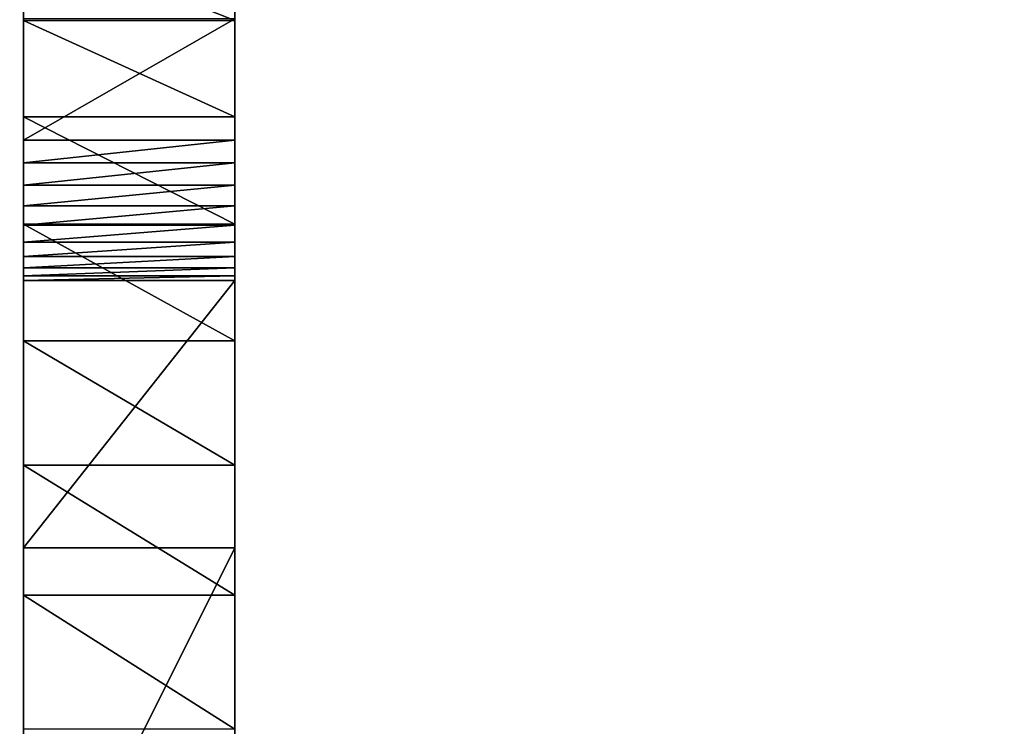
# Model space of a CAD drawing. Header units: centimetres. Extents: x 0.1 to 22.3, y 0.1 to 22.3.
# Tile 176 of 256: x 11.16 to 11.858, y 1.914 to 2.415. Entities that reach past the tile are written whole.
import ezdxf

# ---------------------------------------------------------------- set-up
doc = ezdxf.new("R2010")
doc.units = ezdxf.units.CM
doc.header["$LTSCALE"] = 2.54
doc.layers.get('0').update_dxf_attribs({"true_color": 0xff5454})

# ---------------------------------------------------------------- blocks, each defined once
blk = doc.blocks.new('Kosz na _mieci DELLA.STL')
at = {"color": 0}
for p, q in [((11.16247, 2.0408, 44.05751), (11.16247, 2.6158, 44.05751)), ((11.16247, 2.32973, 45.75751), (11.16247, 2.6158, 44.05751)), ((11.16247, 2.0408, 44.05751), (11.16247, 2.6158, 44.05751)), ((11.16247, 2.32973, 45.75751), (11.16247, 2.6158, 44.05751)), ((11.31247, 2.6158, 44.05751), (11.31247, 2.0408, 44.05751)), ((11.31247, 2.6158, 44.05751), (11.31247, 2.0408, 44.05751)), ((11.31247, 2.6158, 44.05751), (11.31247, 2.23041, 45.6692)), ((11.31247, 2.6158, 44.05751), (11.31247, 2.23041, 45.6692)), ((11.31247, 2.6158, 44.05751), (11.31247, 2.32973, 45.75751)), ((11.31247, 2.6158, 44.05751), (11.31247, 2.32973, 45.75751)), ((11.31247, 2.6158, 45.55751), (11.31247, 2.32973, 45.75751)), ((11.31247, 2.6158, 45.55751), (11.31247, 2.32973, 45.75751)), ((11.16247, 2.60997, 43.96108), (11.16247, 2.0408, 44.05751)), ((11.16247, 2.60997, 43.96108), (11.16247, 2.0408, 44.05751)), ((11.31247, 2.60997, 43.96108), (11.31247, 2.0408, 44.05751)), ((11.31247, 2.60997, 43.96108), (11.31247, 2.0408, 44.05751)), ((11.16247, 2.59255, 43.86606), (11.16247, 2.0408, 44.05751)), ((11.16247, 2.59255, 43.86606), (11.16247, 2.0408, 44.05751)), ((11.31247, 2.59255, 43.86606), (11.31247, 2.0408, 44.05751)), ((11.31247, 2.59255, 43.86606), (11.31247, 2.0408, 44.05751)), ((11.16247, 2.56381, 43.77383), (11.16247, 2.0408, 44.05751)), ((11.16247, 2.56381, 43.77383), (11.16247, 2.0408, 44.05751)), ((11.31247, 2.0408, 44.05751), (11.31247, 2.56381, 43.77383)), ((11.31247, 2.0408, 44.05751), (11.31247, 2.56381, 43.77383)), ((11.16247, 2.52417, 43.68573), (11.16247, 2.0408, 44.05751)), ((11.16247, 2.52417, 43.68573), (11.16247, 2.0408, 44.05751)), ((11.31247, 2.0408, 44.05751), (11.31247, 2.52417, 43.68573)), ((11.31247, 2.0408, 44.05751), (11.31247, 2.52417, 43.68573)), ((11.16247, 2.47419, 43.60306), (11.16247, 2.0408, 44.05751)), ((11.16247, 2.47419, 43.60306), (11.16247, 2.0408, 44.05751)), ((11.16247, 2.47419, 43.60306), (11.16247, 2.0408, 43.75751)), ((11.16247, 2.47419, 43.60306), (11.16247, 2.0408, 43.75751)), ((11.16247, 2.47419, 43.60306), (11.16247, 2.41461, 43.52701)), ((11.31247, 2.41461, 43.52701), (11.16247, 2.47419, 43.60306)), ((11.31247, 2.41461, 43.52701), (11.16247, 2.47419, 43.60306)), ((11.16247, 2.47419, 43.60306), (11.16247, 2.41461, 43.52701)), ((11.31247, 2.41461, 43.52701), (11.31247, 2.47419, 43.60306)), ((11.31247, 2.47419, 43.60306), (11.31247, 2.0408, 44.05751)), ((11.31247, 2.47419, 43.60306), (11.31247, 2.0408, 44.05751)), ((11.31247, 2.41461, 43.52701), (11.31247, 2.47419, 43.60306)), ((11.31247, 2.4158, 45.75751), (11.16247, 2.32973, 45.75751)), ((11.31247, 2.4158, 45.75751), (11.16247, 2.32973, 45.75751)), ((11.16247, 2.4158, 45.75751), (11.16247, 2.32973, 45.75751)), ((11.16247, 2.4158, 45.75751), (11.16247, 2.32973, 45.75751)), ((11.16247, 2.41461, 43.52701), (11.16247, 2.0408, 43.75751)), ((11.16247, 2.41461, 43.52701), (11.16247, 2.0408, 43.75751)), ((11.16247, 2.41461, 43.52701), (11.16247, 2.3463, 43.4587)), ((11.31247, 2.41461, 43.52701), (11.16247, 2.41461, 43.52701)), ((11.31247, 2.41461, 43.52701), (11.16247, 2.41461, 43.52701)), ((11.31247, 2.3463, 43.4587), (11.16247, 2.41461, 43.52701)), ((11.31247, 2.3463, 43.4587), (11.16247, 2.41461, 43.52701)), ((11.16247, 2.41461, 43.52701), (11.16247, 2.3463, 43.4587)), ((11.31247, 2.32973, 45.75751), (11.31247, 2.4158, 45.75751)), ((11.31247, 2.32973, 45.75751), (11.31247, 2.4158, 45.75751)), ((11.31247, 2.3463, 43.4587), (11.31247, 2.41461, 43.52701)), ((11.31247, 2.41461, 43.52701), (11.31247, 2.0408, 43.75751)), ((11.31247, 2.41461, 43.52701), (11.31247, 2.0408, 43.75751)), ((11.31247, 2.41461, 43.52701), (11.31247, 2.0408, 44.05751)), ((11.31247, 2.41461, 43.52701), (11.31247, 2.0408, 44.05751)), ((11.31247, 2.3463, 43.4587), (11.31247, 2.41461, 43.52701)), ((11.16247, 2.3463, 43.4587), (11.16247, 2.27025, 43.39912)), ((11.16247, 2.0408, 43.75751), (11.16247, 2.3463, 43.4587)), ((11.16247, 2.0408, 43.75751), (11.16247, 2.3463, 43.4587)), ((11.31247, 2.3463, 43.4587), (11.16247, 2.3463, 43.4587)), ((11.31247, 2.3463, 43.4587), (11.16247, 2.3463, 43.4587)), ((11.31247, 2.27025, 43.39912), (11.16247, 2.3463, 43.4587)), ((11.31247, 2.27025, 43.39912), (11.16247, 2.3463, 43.4587)), ((11.16247, 2.3463, 43.4587), (11.16247, 2.27025, 43.39912)), ((11.31247, 2.27025, 43.39912), (11.31247, 2.3463, 43.4587)), ((11.31247, 2.3463, 43.4587), (11.31247, 2.0408, 43.75751)), ((11.31247, 2.3463, 43.4587), (11.31247, 2.0408, 43.75751)), ((11.31247, 2.27025, 43.39912), (11.31247, 2.3463, 43.4587)), ((11.16247, 2.32973, 45.75751), (11.31247, 2.32973, 45.75751)), ((11.16247, 2.23041, 45.6692), (11.16247, 2.32973, 45.75751)), ((11.16247, 2.32973, 45.75751), (11.16247, 2.0408, 44.05751)), ((11.16247, 2.23041, 45.6692), (11.16247, 2.32973, 45.75751)), ((11.16247, 2.23358, 45.68502), (11.16247, 2.32973, 45.75751)), ((11.16247, 2.23358, 45.68502), (11.16247, 2.32973, 45.75751)), ((11.16247, 2.31364, 45.75621), (11.16247, 2.32973, 45.75751)), ((11.16247, 2.32973, 45.75751), (11.16247, 2.0408, 44.05751)), ((11.31247, 2.32973, 45.75751), (11.16247, 2.31364, 45.75621)), ((11.31247, 2.32973, 45.75751), (11.16247, 2.31364, 45.75621)), ((11.16247, 2.32973, 45.75751), (11.31247, 2.32973, 45.75751)), ((11.16247, 2.31364, 45.75621), (11.16247, 2.32973, 45.75751)), ((11.31247, 2.23041, 45.6692), (11.31247, 2.32973, 45.75751)), ((11.31247, 2.32973, 45.75751), (11.31247, 2.23358, 45.68502)), ((11.31247, 2.32973, 45.75751), (11.31247, 2.23358, 45.68502)), ((11.31247, 2.32973, 45.75751), (11.31247, 2.31364, 45.75621)), ((11.31247, 2.23041, 45.6692), (11.31247, 2.32973, 45.75751)), ((11.31247, 2.32973, 45.75751), (11.31247, 2.31364, 45.75621)), ((11.16247, 2.23358, 45.68502), (11.16247, 2.31364, 45.75621)), ((11.16247, 2.23358, 45.68502), (11.16247, 2.31364, 45.75621)), ((11.16247, 2.29798, 45.75234), (11.16247, 2.31364, 45.75621)), ((11.31247, 2.31364, 45.75621), (11.16247, 2.29798, 45.75234)), ((11.31247, 2.31364, 45.75621), (11.16247, 2.29798, 45.75234)), ((11.31247, 2.31364, 45.75621), (11.16247, 2.31364, 45.75621)), ((11.16247, 2.29798, 45.75234), (11.16247, 2.31364, 45.75621)), ((11.31247, 2.31364, 45.75621), (11.16247, 2.31364, 45.75621)), ((11.31247, 2.31364, 45.75621), (11.31247, 2.23358, 45.68502)), ((11.31247, 2.31364, 45.75621), (11.31247, 2.29798, 45.75234)), ((11.31247, 2.31364, 45.75621), (11.31247, 2.23358, 45.68502)), ((11.31247, 2.31364, 45.75621), (11.31247, 2.29798, 45.75234)), ((11.16247, 2.29798, 45.75234), (11.16247, 2.23358, 45.68502)), ((11.16247, 2.28314, 45.746), (11.16247, 2.29798, 45.75234)), ((11.16247, 2.29798, 45.75234), (11.16247, 2.23358, 45.68502)), ((11.31247, 2.29798, 45.75234), (11.16247, 2.28314, 45.746)), ((11.31247, 2.29798, 45.75234), (11.16247, 2.28314, 45.746)), ((11.31247, 2.29798, 45.75234), (11.16247, 2.29798, 45.75234)), ((11.16247, 2.28314, 45.746), (11.16247, 2.29798, 45.75234)), ((11.31247, 2.29798, 45.75234), (11.16247, 2.29798, 45.75234)), ((11.31247, 2.29798, 45.75234), (11.31247, 2.23358, 45.68502)), ((11.31247, 2.29798, 45.75234), (11.31247, 2.23358, 45.68502)), ((11.31247, 2.29798, 45.75234), (11.31247, 2.28314, 45.746)), ((11.31247, 2.29798, 45.75234), (11.31247, 2.28314, 45.746)), ((11.16247, 2.23358, 45.68502), (11.16247, 2.28314, 45.746)), ((11.16247, 2.23358, 45.68502), (11.16247, 2.28314, 45.746)), ((11.16247, 2.23926, 45.70012), (11.16247, 2.28314, 45.746)), ((11.16247, 2.24729, 45.71411), (11.16247, 2.28314, 45.746)), ((11.16247, 2.23926, 45.70012), (11.16247, 2.28314, 45.746)), ((11.16247, 2.24729, 45.71411), (11.16247, 2.28314, 45.746)), ((11.16247, 2.25746, 45.72663), (11.16247, 2.28314, 45.746)), ((11.31247, 2.28314, 45.746), (11.16247, 2.26952, 45.73736)), ((11.31247, 2.28314, 45.746), (11.16247, 2.26952, 45.73736)), ((11.31247, 2.28314, 45.746), (11.16247, 2.28314, 45.746)), ((11.16247, 2.26952, 45.73736), (11.16247, 2.28314, 45.746)), ((11.31247, 2.28314, 45.746), (11.16247, 2.28314, 45.746)), ((11.31247, 2.24729, 45.71411), (11.31247, 2.28314, 45.746)), ((11.31247, 2.28314, 45.746), (11.31247, 2.25746, 45.72663)), ((11.31247, 2.28314, 45.746), (11.31247, 2.23358, 45.68502)), ((11.31247, 2.28314, 45.746), (11.31247, 2.23358, 45.68502)), ((11.31247, 2.28314, 45.746), (11.31247, 2.23926, 45.70012)), ((11.31247, 2.28314, 45.746), (11.31247, 2.23926, 45.70012)), ((11.31247, 2.24729, 45.71411), (11.31247, 2.28314, 45.746)), ((11.31247, 2.28314, 45.746), (11.31247, 2.26952, 45.73736)), ((11.16247, 2.27025, 43.39912), (11.16247, 2.0408, 43.75751)), ((11.16247, 2.27025, 43.39912), (11.16247, 2.0408, 43.75751)), ((11.16247, 2.27025, 43.39912), (11.16247, 2.18758, 43.34915)), ((11.31247, 2.27025, 43.39912), (11.16247, 2.27025, 43.39912)), ((11.31247, 2.27025, 43.39912), (11.16247, 2.27025, 43.39912)), ((11.31247, 2.18758, 43.34915), (11.16247, 2.27025, 43.39912)), ((11.31247, 2.18758, 43.34915), (11.16247, 2.27025, 43.39912)), ((11.16247, 2.27025, 43.39912), (11.16247, 2.18758, 43.34915)), ((11.31247, 2.26952, 45.73736), (11.16247, 2.25746, 45.72663)), ((11.31247, 2.26952, 45.73736), (11.16247, 2.25746, 45.72663)), ((11.31247, 2.26952, 45.73736), (11.16247, 2.26952, 45.73736)), ((11.16247, 2.25746, 45.72663), (11.16247, 2.26952, 45.73736)), ((11.31247, 2.26952, 45.73736), (11.16247, 2.26952, 45.73736)), ((11.31247, 2.18758, 43.34915), (11.31247, 2.27025, 43.39912)), ((11.31247, 2.27025, 43.39912), (11.31247, 2.0408, 43.75751)), ((11.31247, 2.27025, 43.39912), (11.31247, 2.0408, 43.75751)), ((11.31247, 2.18758, 43.34915), (11.31247, 2.27025, 43.39912)), ((11.31247, 2.26952, 45.73736), (11.31247, 2.25746, 45.72663)), ((11.16247, 2.24729, 45.71411), (11.16247, 2.25746, 45.72663)), ((11.31247, 2.25746, 45.72663), (11.16247, 2.24729, 45.71411)), ((11.31247, 2.25746, 45.72663), (11.16247, 2.24729, 45.71411)), ((11.31247, 2.25746, 45.72663), (11.16247, 2.25746, 45.72663)), ((11.16247, 2.24729, 45.71411), (11.16247, 2.25746, 45.72663)), ((11.31247, 2.25746, 45.72663), (11.16247, 2.25746, 45.72663)), ((11.31247, 2.25746, 45.72663), (11.31247, 2.24729, 45.71411)), ((11.31247, 2.25746, 45.72663), (11.31247, 2.24729, 45.71411)), ((11.16247, 2.23926, 45.70012), (11.16247, 2.24729, 45.71411)), ((11.31247, 2.24729, 45.71411), (11.16247, 2.23926, 45.70012)), ((11.31247, 2.24729, 45.71411), (11.16247, 2.23926, 45.70012)), ((11.31247, 2.24729, 45.71411), (11.16247, 2.24729, 45.71411)), ((11.16247, 2.23926, 45.70012), (11.16247, 2.24729, 45.71411)), ((11.31247, 2.24729, 45.71411), (11.16247, 2.24729, 45.71411)), ((11.31247, 2.24729, 45.71411), (11.31247, 2.23926, 45.70012)), ((11.31247, 2.24729, 45.71411), (11.31247, 2.23926, 45.70012)), ((11.16247, 2.23358, 45.68502), (11.16247, 2.23926, 45.70012)), ((11.31247, 2.23926, 45.70012), (11.16247, 2.23358, 45.68502)), ((11.31247, 2.23926, 45.70012), (11.16247, 2.23358, 45.68502)), ((11.31247, 2.23926, 45.70012), (11.16247, 2.23926, 45.70012)), ((11.16247, 2.23358, 45.68502), (11.16247, 2.23926, 45.70012)), ((11.31247, 2.23926, 45.70012), (11.16247, 2.23926, 45.70012)), ((11.31247, 2.23926, 45.70012), (11.31247, 2.23358, 45.68502)), ((11.31247, 2.23926, 45.70012), (11.31247, 2.23358, 45.68502)), ((11.16247, 2.23041, 45.6692), (11.16247, 2.23358, 45.68502)), ((11.31247, 2.23358, 45.68502), (11.16247, 2.23041, 45.6692)), ((11.31247, 2.23358, 45.68502), (11.16247, 2.23041, 45.6692)), ((11.31247, 2.23358, 45.68502), (11.16247, 2.23358, 45.68502)), ((11.16247, 2.23041, 45.6692), (11.16247, 2.23358, 45.68502)), ((11.31247, 2.23358, 45.68502), (11.16247, 2.23358, 45.68502)), ((11.16247, 2.0408, 44.05751), (11.16247, 2.23041, 45.6692)), ((11.16247, 2.0408, 44.05751), (11.16247, 2.23041, 45.6692)), ((11.16247, 2.0408, 44.05751), (11.31247, 2.23041, 45.6692)), ((11.31247, 2.23041, 45.6692), (11.16247, 2.23041, 45.6692)), ((11.16247, 2.0408, 44.05751), (11.31247, 2.23041, 45.6692)), ((11.31247, 2.23041, 45.6692), (11.16247, 2.23041, 45.6692)), ((11.31247, 2.23358, 45.68502), (11.31247, 2.23041, 45.6692)), ((11.31247, 2.23358, 45.68502), (11.31247, 2.23041, 45.6692)), ((11.31247, 2.23041, 45.6692), (11.31247, 2.0408, 44.05751)), ((11.31247, 2.23041, 45.6692), (11.31247, 2.0408, 44.05751)), ((11.16247, 2.18758, 43.34915), (11.16247, 2.0408, 43.75751)), ((11.16247, 2.18758, 43.34915), (11.16247, 2.09948, 43.3095)), ((11.16247, 2.18758, 43.34915), (11.16247, 2.0408, 43.75751)), ((11.31247, 2.18758, 43.34915), (11.16247, 2.18758, 43.34915)), ((11.31247, 2.18758, 43.34915), (11.16247, 2.18758, 43.34915)), ((11.31247, 2.09948, 43.3095), (11.16247, 2.18758, 43.34915)), ((11.31247, 2.09948, 43.3095), (11.16247, 2.18758, 43.34915)), ((11.16247, 2.18758, 43.34915), (11.16247, 2.09948, 43.3095)), ((11.31247, 2.0408, 43.75751), (11.31247, 2.18758, 43.34915)), ((11.31247, 2.09948, 43.3095), (11.31247, 2.18758, 43.34915)), ((11.31247, 2.0408, 43.75751), (11.31247, 2.18758, 43.34915)), ((11.31247, 2.09948, 43.3095), (11.31247, 2.18758, 43.34915)), ((11.16247, 2.09948, 43.3095), (11.16247, 2.0408, 43.75751)), ((11.16247, 2.09948, 43.3095), (11.16247, 2.0408, 43.75751)), ((11.16247, 2.09948, 43.3095), (11.16247, 2.00725, 43.28076)), ((11.31247, 2.09948, 43.3095), (11.16247, 2.09948, 43.3095)), ((11.31247, 2.09948, 43.3095), (11.16247, 2.09948, 43.3095)), ((11.31247, 2.00725, 43.28076), (11.16247, 2.09948, 43.3095)), ((11.31247, 2.00725, 43.28076), (11.16247, 2.09948, 43.3095)), ((11.16247, 2.09948, 43.3095), (11.16247, 2.00725, 43.28076)), ((11.31247, 2.00725, 43.28076), (11.31247, 2.09948, 43.3095)), ((11.31247, 2.09948, 43.3095), (11.31247, 2.0408, 43.75751)), ((11.31247, 2.09948, 43.3095), (11.31247, 2.0408, 43.75751)), ((11.31247, 2.00725, 43.28076), (11.31247, 2.09948, 43.3095)), ((11.16247, 2.00725, 43.28076), (11.16247, 2.0408, 43.75751)), ((11.16247, 2.00725, 43.28076), (11.16247, 2.0408, 43.75751)), ((11.16247, 1.7408, 43.75751), (11.16247, 2.0408, 43.75751)), ((11.16247, 2.0408, 43.75751), (11.16247, 2.0408, 44.05751)), ((11.16247, 2.0408, 43.75751), (11.16247, 2.0408, 44.05751)), ((11.16247, 2.0408, 43.75751), (11.31247, 2.0408, 44.05751)), ((11.31247, 2.0408, 44.05751), (11.16247, 2.0408, 44.05751)), ((11.16247, 2.0408, 43.75751), (11.31247, 2.0408, 44.05751)), ((11.16247, 2.0408, 43.75751), (11.31247, 2.0408, 43.75751)), ((11.16247, 1.7408, 43.75751), (11.16247, 2.0408, 43.75751)), ((11.16247, 1.7408, 43.75751), (11.31247, 2.0408, 43.75751)), ((11.16247, 2.0408, 43.75751), (11.31247, 2.0408, 43.75751)), ((11.16247, 1.7408, 43.75751), (11.31247, 2.0408, 43.75751)), ((11.31247, 2.0408, 44.05751), (11.16247, 2.0408, 44.05751)), ((11.31247, 2.0408, 44.05751), (11.31247, 2.0408, 43.75751)), ((11.31247, 2.00725, 43.28076), (11.31247, 2.0408, 43.75751)), ((11.31247, 2.0408, 43.75751), (11.31247, 1.7408, 43.75751)), ((11.31247, 2.00725, 43.28076), (11.31247, 2.0408, 43.75751)), ((11.31247, 2.0408, 44.05751), (11.31247, 2.0408, 43.75751)), ((11.31247, 2.0408, 43.75751), (11.31247, 1.7408, 43.75751)), ((11.16247, 2.00725, 43.28076), (11.16247, 1.7408, 43.75751)), ((11.16247, 2.00725, 43.28076), (11.16247, 1.7408, 43.75751)), ((11.16247, 2.00725, 43.28076), (11.16247, 1.91223, 43.26334)), ((11.31247, 2.00725, 43.28076), (11.16247, 2.00725, 43.28076)), ((11.31247, 2.00725, 43.28076), (11.16247, 2.00725, 43.28076)), ((11.31247, 1.91223, 43.26334), (11.16247, 2.00725, 43.28076)), ((11.31247, 1.91223, 43.26334), (11.16247, 2.00725, 43.28076)), ((11.16247, 2.00725, 43.28076), (11.16247, 1.91223, 43.26334)), ((11.31247, 1.91223, 43.26334), (11.31247, 2.00725, 43.28076)), ((11.31247, 2.00725, 43.28076), (11.31247, 1.7408, 43.75751)), ((11.31247, 2.00725, 43.28076), (11.31247, 1.7408, 43.75751)), ((11.31247, 1.91223, 43.26334), (11.31247, 2.00725, 43.28076))]:
    blk.add_line(p, q, dxfattribs=at)
mesh = blk.add_polyface(dxfattribs=at)
corners = [(21.83747, 0.6158, 15.75), (0.63747, 0.6158, 15.75), (21.83747, 21.8158, 15.75)]
mesh.append_faces([[corners[k] for k in face] for face in [(0, 1, 2)]], dxfattribs={"color": 0})
mesh = blk.add_polyface(dxfattribs=at)
corners = [(21.83747, 21.8158, 15.75), (0.63747, 0.6158, 15.75), (0.63747, 21.8158, 15.75)]
mesh.append_faces([[corners[k] for k in face] for face in [(0, 1, 2)]], dxfattribs={"color": 0})
mesh = blk.add_polyface(dxfattribs=at)
corners = [(21.83747, 0.6158, 15.95), (0.63747, 21.8158, 15.95), (0.63747, 0.6158, 15.95)]
mesh.append_faces([[corners[k] for k in face] for face in [(0, 1, 2)]], dxfattribs={"color": 0})
mesh = blk.add_polyface(dxfattribs=at)
corners = [(21.83747, 21.8158, 15.95), (0.63747, 21.8158, 15.95), (21.83747, 0.6158, 15.95)]
mesh.append_faces([[corners[k] for k in face] for face in [(0, 1, 2)]], dxfattribs={"color": 0})
mesh = blk.add_polyface(dxfattribs=at)
corners = [(22.13747, 0.3158, 47.35), (18.83747, 2.6158, 47.35), (0.33747, 0.3158, 47.35)]
mesh.append_faces([[corners[k] for k in face] for face in [(0, 1, 2)]], dxfattribs={"color": 0})
mesh = blk.add_polyface(dxfattribs=at)
corners = [(18.83747, 2.6158, 47.35), (3.63747, 2.6158, 47.35), (0.33747, 0.3158, 47.35)]
mesh.append_faces([[corners[k] for k in face] for face in [(0, 1, 2)]], dxfattribs={"color": 0})
mesh = blk.add_polyface(dxfattribs=at)
corners = [(22.13747, 0.3158, 47.25), (0.33747, 0.3158, 47.25), (3.63747, 2.6158, 47.25)]
mesh.append_faces([[corners[k] for k in face] for face in [(0, 1, 2)]], dxfattribs={"color": 0})
mesh = blk.add_polyface(dxfattribs=at)
corners = [(22.13747, 0.3158, 47.25), (3.63747, 2.6158, 47.25), (18.83747, 2.6158, 47.25)]
mesh.append_faces([[corners[k] for k in face] for face in [(0, 1, 2)]], dxfattribs={"color": 0})
mesh = blk.add_polyface(dxfattribs=at)
corners = [(11.16247, 2.6158, 44.05751), (11.16247, 2.60997, 43.96108), (11.16247, 2.0408, 44.05751)]
mesh.append_faces([[corners[k] for k in face] for face in [(0, 1, 2)]], dxfattribs={"color": 0})
mesh = blk.add_polyface(dxfattribs=at)
corners = [(11.16247, 2.6158, 44.05751), (11.16247, 2.0408, 44.05751), (11.16247, 2.32973, 45.75751)]
mesh.append_faces([[corners[k] for k in face] for face in [(0, 1, 2)]], dxfattribs={"color": 0})
mesh = blk.add_polyface(dxfattribs=at)
corners = [(11.16247, 2.6158, 44.05751), (11.16247, 2.32973, 45.75751), (11.16247, 2.4158, 45.75751)]
mesh.append_faces([[corners[k] for k in face] for face in [(0, 1, 2)]], dxfattribs={"color": 0})
mesh = blk.add_polyface(dxfattribs=at)
corners = [(11.31247, 2.6158, 44.05751), (11.31247, 2.0408, 44.05751), (11.31247, 2.60997, 43.96108)]
mesh.append_faces([[corners[k] for k in face] for face in [(0, 1, 2)]], dxfattribs={"color": 0})
mesh = blk.add_polyface(dxfattribs=at)
corners = [(11.31247, 2.6158, 44.05751), (11.31247, 2.23041, 45.6692), (11.31247, 2.0408, 44.05751)]
mesh.append_faces([[corners[k] for k in face] for face in [(0, 1, 2)]], dxfattribs={"color": 0})
mesh = blk.add_polyface(dxfattribs=at)
corners = [(11.31247, 2.6158, 44.05751), (11.31247, 2.32973, 45.75751), (11.31247, 2.23041, 45.6692)]
mesh.append_faces([[corners[k] for k in face] for face in [(0, 1, 2)]], dxfattribs={"color": 0})
mesh = blk.add_polyface(dxfattribs=at)
corners = [(11.31247, 2.6158, 45.55751), (11.31247, 2.32973, 45.75751), (11.31247, 2.6158, 44.05751)]
mesh.append_faces([[corners[k] for k in face] for face in [(0, 1, 2)]], dxfattribs={"color": 0})
mesh = blk.add_polyface(dxfattribs=at)
corners = [(11.31247, 2.6158, 45.55751), (11.31247, 2.4158, 45.75751), (11.31247, 2.32973, 45.75751)]
mesh.append_faces([[corners[k] for k in face] for face in [(0, 1, 2)]], dxfattribs={"color": 0})
mesh = blk.add_polyface(dxfattribs=at)
corners = [(11.16247, 2.60997, 43.96108), (11.16247, 2.59255, 43.86606), (11.16247, 2.0408, 44.05751)]
mesh.append_faces([[corners[k] for k in face] for face in [(0, 1, 2)]], dxfattribs={"color": 0})
mesh = blk.add_polyface(dxfattribs=at)
corners = [(11.31247, 2.60997, 43.96108), (11.31247, 2.0408, 44.05751), (11.31247, 2.59255, 43.86606)]
mesh.append_faces([[corners[k] for k in face] for face in [(0, 1, 2)]], dxfattribs={"color": 0})
mesh = blk.add_polyface(dxfattribs=at)
corners = [(11.16247, 2.59255, 43.86606), (11.16247, 2.56381, 43.77383), (11.16247, 2.0408, 44.05751)]
mesh.append_faces([[corners[k] for k in face] for face in [(0, 1, 2)]], dxfattribs={"color": 0})
mesh = blk.add_polyface(dxfattribs=at)
corners = [(11.31247, 2.59255, 43.86606), (11.31247, 2.0408, 44.05751), (11.31247, 2.56381, 43.77383)]
mesh.append_faces([[corners[k] for k in face] for face in [(0, 1, 2)]], dxfattribs={"color": 0})
mesh = blk.add_polyface(dxfattribs=at)
corners = [(11.16247, 2.56381, 43.77383), (11.16247, 2.52417, 43.68573), (11.16247, 2.0408, 44.05751)]
mesh.append_faces([[corners[k] for k in face] for face in [(0, 1, 2)]], dxfattribs={"color": 0})
mesh = blk.add_polyface(dxfattribs=at)
corners = [(11.31247, 2.56381, 43.77383), (11.31247, 2.0408, 44.05751), (11.31247, 2.52417, 43.68573)]
mesh.append_faces([[corners[k] for k in face] for face in [(0, 1, 2)]], dxfattribs={"color": 0})
mesh = blk.add_polyface(dxfattribs=at)
corners = [(11.16247, 2.52417, 43.68573), (11.16247, 2.47419, 43.60306), (11.16247, 2.0408, 44.05751)]
mesh.append_faces([[corners[k] for k in face] for face in [(0, 1, 2)]], dxfattribs={"color": 0})
mesh = blk.add_polyface(dxfattribs=at)
corners = [(11.31247, 2.52417, 43.68573), (11.31247, 2.0408, 44.05751), (11.31247, 2.47419, 43.60306)]
mesh.append_faces([[corners[k] for k in face] for face in [(0, 1, 2)]], dxfattribs={"color": 0})
mesh = blk.add_polyface(dxfattribs=at)
corners = [(11.16247, 2.47419, 43.60306), (11.16247, 2.0408, 43.75751), (11.16247, 2.0408, 44.05751)]
mesh.append_faces([[corners[k] for k in face] for face in [(0, 1, 2)]], dxfattribs={"color": 0})
mesh = blk.add_polyface(dxfattribs=at)
corners = [(11.16247, 2.47419, 43.60306), (11.16247, 2.41461, 43.52701), (11.16247, 2.0408, 43.75751)]
mesh.append_faces([[corners[k] for k in face] for face in [(0, 1, 2)]], dxfattribs={"color": 0})
mesh = blk.add_polyface(dxfattribs=at)
corners = [(11.31247, 2.47419, 43.60306), (11.31247, 2.41461, 43.52701), (11.16247, 2.47419, 43.60306)]
mesh.append_faces([[corners[k] for k in face] for face in [(0, 1, 2)]], dxfattribs={"color": 0})
mesh = blk.add_polyface(dxfattribs=at)
corners = [(11.16247, 2.47419, 43.60306), (11.31247, 2.41461, 43.52701), (11.16247, 2.41461, 43.52701)]
mesh.append_faces([[corners[k] for k in face] for face in [(0, 1, 2)]], dxfattribs={"color": 0})
mesh = blk.add_polyface(dxfattribs=at)
corners = [(11.31247, 2.47419, 43.60306), (11.31247, 2.0408, 44.05751), (11.31247, 2.41461, 43.52701)]
mesh.append_faces([[corners[k] for k in face] for face in [(0, 1, 2)]], dxfattribs={"color": 0})
mesh = blk.add_polyface(dxfattribs=at)
corners = [(11.31247, 2.4158, 45.75751), (11.16247, 2.32973, 45.75751), (11.31247, 2.32973, 45.75751)]
mesh.append_faces([[corners[k] for k in face] for face in [(0, 1, 2)]], dxfattribs={"color": 0})
mesh = blk.add_polyface(dxfattribs=at)
corners = [(11.31247, 2.4158, 45.75751), (11.16247, 2.4158, 45.75751), (11.16247, 2.32973, 45.75751)]
mesh.append_faces([[corners[k] for k in face] for face in [(0, 1, 2)]], dxfattribs={"color": 0})
mesh = blk.add_polyface(dxfattribs=at)
corners = [(11.16247, 2.41461, 43.52701), (11.16247, 2.3463, 43.4587), (11.16247, 2.0408, 43.75751)]
mesh.append_faces([[corners[k] for k in face] for face in [(0, 1, 2)]], dxfattribs={"color": 0})
mesh = blk.add_polyface(dxfattribs=at)
corners = [(11.31247, 2.41461, 43.52701), (11.31247, 2.3463, 43.4587), (11.16247, 2.41461, 43.52701)]
mesh.append_faces([[corners[k] for k in face] for face in [(0, 1, 2)]], dxfattribs={"color": 0})
mesh = blk.add_polyface(dxfattribs=at)
corners = [(11.16247, 2.41461, 43.52701), (11.31247, 2.3463, 43.4587), (11.16247, 2.3463, 43.4587)]
mesh.append_faces([[corners[k] for k in face] for face in [(0, 1, 2)]], dxfattribs={"color": 0})
mesh = blk.add_polyface(dxfattribs=at)
corners = [(11.31247, 2.41461, 43.52701), (11.31247, 2.0408, 43.75751), (11.31247, 2.3463, 43.4587)]
mesh.append_faces([[corners[k] for k in face] for face in [(0, 1, 2)]], dxfattribs={"color": 0})
mesh = blk.add_polyface(dxfattribs=at)
corners = [(11.31247, 2.41461, 43.52701), (11.31247, 2.0408, 44.05751), (11.31247, 2.0408, 43.75751)]
mesh.append_faces([[corners[k] for k in face] for face in [(0, 1, 2)]], dxfattribs={"color": 0})
mesh = blk.add_polyface(dxfattribs=at)
corners = [(11.16247, 2.3463, 43.4587), (11.16247, 2.27025, 43.39912), (11.16247, 2.0408, 43.75751)]
mesh.append_faces([[corners[k] for k in face] for face in [(0, 1, 2)]], dxfattribs={"color": 0})
mesh = blk.add_polyface(dxfattribs=at)
corners = [(11.31247, 2.27025, 43.39912), (11.16247, 2.3463, 43.4587), (11.31247, 2.3463, 43.4587)]
mesh.append_faces([[corners[k] for k in face] for face in [(0, 1, 2)]], dxfattribs={"color": 0})
mesh = blk.add_polyface(dxfattribs=at)
corners = [(11.31247, 2.27025, 43.39912), (11.16247, 2.27025, 43.39912), (11.16247, 2.3463, 43.4587)]
mesh.append_faces([[corners[k] for k in face] for face in [(0, 1, 2)]], dxfattribs={"color": 0})
mesh = blk.add_polyface(dxfattribs=at)
corners = [(11.31247, 2.3463, 43.4587), (11.31247, 2.0408, 43.75751), (11.31247, 2.27025, 43.39912)]
mesh.append_faces([[corners[k] for k in face] for face in [(0, 1, 2)]], dxfattribs={"color": 0})
mesh = blk.add_polyface(dxfattribs=at)
corners = [(11.16247, 2.32973, 45.75751), (11.16247, 2.0408, 44.05751), (11.16247, 2.23041, 45.6692)]
mesh.append_faces([[corners[k] for k in face] for face in [(0, 1, 2)]], dxfattribs={"color": 0})
mesh = blk.add_polyface(dxfattribs=at)
corners = [(11.16247, 2.32973, 45.75751), (11.16247, 2.23041, 45.6692), (11.16247, 2.23358, 45.68502)]
mesh.append_faces([[corners[k] for k in face] for face in [(0, 1, 2)]], dxfattribs={"color": 0})
mesh = blk.add_polyface(dxfattribs=at)
corners = [(11.16247, 2.32973, 45.75751), (11.16247, 2.23358, 45.68502), (11.16247, 2.31364, 45.75621)]
mesh.append_faces([[corners[k] for k in face] for face in [(0, 1, 2)]], dxfattribs={"color": 0})
mesh = blk.add_polyface(dxfattribs=at)
corners = [(11.31247, 2.32973, 45.75751), (11.16247, 2.31364, 45.75621), (11.31247, 2.31364, 45.75621)]
mesh.append_faces([[corners[k] for k in face] for face in [(0, 1, 2)]], dxfattribs={"color": 0})
mesh = blk.add_polyface(dxfattribs=at)
corners = [(11.31247, 2.32973, 45.75751), (11.16247, 2.32973, 45.75751), (11.16247, 2.31364, 45.75621)]
mesh.append_faces([[corners[k] for k in face] for face in [(0, 1, 2)]], dxfattribs={"color": 0})
mesh = blk.add_polyface(dxfattribs=at)
corners = [(11.31247, 2.32973, 45.75751), (11.31247, 2.23358, 45.68502), (11.31247, 2.23041, 45.6692)]
mesh.append_faces([[corners[k] for k in face] for face in [(0, 1, 2)]], dxfattribs={"color": 0})
mesh = blk.add_polyface(dxfattribs=at)
corners = [(11.31247, 2.32973, 45.75751), (11.31247, 2.31364, 45.75621), (11.31247, 2.23358, 45.68502)]
mesh.append_faces([[corners[k] for k in face] for face in [(0, 1, 2)]], dxfattribs={"color": 0})
mesh = blk.add_polyface(dxfattribs=at)
corners = [(11.16247, 2.31364, 45.75621), (11.16247, 2.23358, 45.68502), (11.16247, 2.29798, 45.75234)]
mesh.append_faces([[corners[k] for k in face] for face in [(0, 1, 2)]], dxfattribs={"color": 0})
mesh = blk.add_polyface(dxfattribs=at)
corners = [(11.31247, 2.31364, 45.75621), (11.16247, 2.29798, 45.75234), (11.31247, 2.29798, 45.75234)]
mesh.append_faces([[corners[k] for k in face] for face in [(0, 1, 2)]], dxfattribs={"color": 0})
mesh = blk.add_polyface(dxfattribs=at)
corners = [(11.31247, 2.31364, 45.75621), (11.16247, 2.31364, 45.75621), (11.16247, 2.29798, 45.75234)]
mesh.append_faces([[corners[k] for k in face] for face in [(0, 1, 2)]], dxfattribs={"color": 0})
mesh = blk.add_polyface(dxfattribs=at)
corners = [(11.31247, 2.31364, 45.75621), (11.31247, 2.29798, 45.75234), (11.31247, 2.23358, 45.68502)]
mesh.append_faces([[corners[k] for k in face] for face in [(0, 1, 2)]], dxfattribs={"color": 0})
mesh = blk.add_polyface(dxfattribs=at)
corners = [(11.16247, 2.29798, 45.75234), (11.16247, 2.23358, 45.68502), (11.16247, 2.28314, 45.746)]
mesh.append_faces([[corners[k] for k in face] for face in [(0, 1, 2)]], dxfattribs={"color": 0})
mesh = blk.add_polyface(dxfattribs=at)
corners = [(11.31247, 2.29798, 45.75234), (11.16247, 2.28314, 45.746), (11.31247, 2.28314, 45.746)]
mesh.append_faces([[corners[k] for k in face] for face in [(0, 1, 2)]], dxfattribs={"color": 0})
mesh = blk.add_polyface(dxfattribs=at)
corners = [(11.31247, 2.29798, 45.75234), (11.16247, 2.29798, 45.75234), (11.16247, 2.28314, 45.746)]
mesh.append_faces([[corners[k] for k in face] for face in [(0, 1, 2)]], dxfattribs={"color": 0})
mesh = blk.add_polyface(dxfattribs=at)
corners = [(11.31247, 2.29798, 45.75234), (11.31247, 2.28314, 45.746), (11.31247, 2.23358, 45.68502)]
mesh.append_faces([[corners[k] for k in face] for face in [(0, 1, 2)]], dxfattribs={"color": 0})
mesh = blk.add_polyface(dxfattribs=at)
corners = [(11.16247, 2.28314, 45.746), (11.16247, 2.23358, 45.68502), (11.16247, 2.23926, 45.70012)]
mesh.append_faces([[corners[k] for k in face] for face in [(0, 1, 2)]], dxfattribs={"color": 0})
mesh = blk.add_polyface(dxfattribs=at)
corners = [(11.16247, 2.28314, 45.746), (11.16247, 2.23926, 45.70012), (11.16247, 2.24729, 45.71411)]
mesh.append_faces([[corners[k] for k in face] for face in [(0, 1, 2)]], dxfattribs={"color": 0})
mesh = blk.add_polyface(dxfattribs=at)
corners = [(11.16247, 2.28314, 45.746), (11.16247, 2.24729, 45.71411), (11.16247, 2.25746, 45.72663)]
mesh.append_faces([[corners[k] for k in face] for face in [(0, 1, 2)]], dxfattribs={"color": 0})
mesh = blk.add_polyface(dxfattribs=at)
corners = [(11.31247, 2.28314, 45.746), (11.16247, 2.26952, 45.73736), (11.31247, 2.26952, 45.73736)]
mesh.append_faces([[corners[k] for k in face] for face in [(0, 1, 2)]], dxfattribs={"color": 0})
mesh = blk.add_polyface(dxfattribs=at)
corners = [(11.31247, 2.28314, 45.746), (11.16247, 2.28314, 45.746), (11.16247, 2.26952, 45.73736)]
mesh.append_faces([[corners[k] for k in face] for face in [(0, 1, 2)]], dxfattribs={"color": 0})
mesh = blk.add_polyface(dxfattribs=at)
corners = [(11.31247, 2.28314, 45.746), (11.31247, 2.25746, 45.72663), (11.31247, 2.24729, 45.71411)]
mesh.append_faces([[corners[k] for k in face] for face in [(0, 1, 2)]], dxfattribs={"color": 0})
mesh = blk.add_polyface(dxfattribs=at)
corners = [(11.31247, 2.28314, 45.746), (11.31247, 2.23926, 45.70012), (11.31247, 2.23358, 45.68502)]
mesh.append_faces([[corners[k] for k in face] for face in [(0, 1, 2)]], dxfattribs={"color": 0})
mesh = blk.add_polyface(dxfattribs=at)
corners = [(11.31247, 2.28314, 45.746), (11.31247, 2.24729, 45.71411), (11.31247, 2.23926, 45.70012)]
mesh.append_faces([[corners[k] for k in face] for face in [(0, 1, 2)]], dxfattribs={"color": 0})
mesh = blk.add_polyface(dxfattribs=at)
corners = [(11.16247, 2.27025, 43.39912), (11.16247, 2.18758, 43.34915), (11.16247, 2.0408, 43.75751)]
mesh.append_faces([[corners[k] for k in face] for face in [(0, 1, 2)]], dxfattribs={"color": 0})
mesh = blk.add_polyface(dxfattribs=at)
corners = [(11.31247, 2.18758, 43.34915), (11.16247, 2.27025, 43.39912), (11.31247, 2.27025, 43.39912)]
mesh.append_faces([[corners[k] for k in face] for face in [(0, 1, 2)]], dxfattribs={"color": 0})
mesh = blk.add_polyface(dxfattribs=at)
corners = [(11.31247, 2.18758, 43.34915), (11.16247, 2.18758, 43.34915), (11.16247, 2.27025, 43.39912)]
mesh.append_faces([[corners[k] for k in face] for face in [(0, 1, 2)]], dxfattribs={"color": 0})
mesh = blk.add_polyface(dxfattribs=at)
corners = [(11.31247, 2.26952, 45.73736), (11.16247, 2.25746, 45.72663), (11.31247, 2.25746, 45.72663)]
mesh.append_faces([[corners[k] for k in face] for face in [(0, 1, 2)]], dxfattribs={"color": 0})
mesh = blk.add_polyface(dxfattribs=at)
corners = [(11.31247, 2.26952, 45.73736), (11.16247, 2.26952, 45.73736), (11.16247, 2.25746, 45.72663)]
mesh.append_faces([[corners[k] for k in face] for face in [(0, 1, 2)]], dxfattribs={"color": 0})
mesh = blk.add_polyface(dxfattribs=at)
corners = [(11.31247, 2.27025, 43.39912), (11.31247, 2.0408, 43.75751), (11.31247, 2.18758, 43.34915)]
mesh.append_faces([[corners[k] for k in face] for face in [(0, 1, 2)]], dxfattribs={"color": 0})
mesh = blk.add_polyface(dxfattribs=at)
corners = [(11.31247, 2.25746, 45.72663), (11.16247, 2.24729, 45.71411), (11.31247, 2.24729, 45.71411)]
mesh.append_faces([[corners[k] for k in face] for face in [(0, 1, 2)]], dxfattribs={"color": 0})
mesh = blk.add_polyface(dxfattribs=at)
corners = [(11.16247, 2.25746, 45.72663), (11.16247, 2.24729, 45.71411), (11.31247, 2.25746, 45.72663)]
mesh.append_faces([[corners[k] for k in face] for face in [(0, 1, 2)]], dxfattribs={"color": 0})
mesh = blk.add_polyface(dxfattribs=at)
corners = [(11.31247, 2.24729, 45.71411), (11.16247, 2.23926, 45.70012), (11.31247, 2.23926, 45.70012)]
mesh.append_faces([[corners[k] for k in face] for face in [(0, 1, 2)]], dxfattribs={"color": 0})
mesh = blk.add_polyface(dxfattribs=at)
corners = [(11.16247, 2.24729, 45.71411), (11.16247, 2.23926, 45.70012), (11.31247, 2.24729, 45.71411)]
mesh.append_faces([[corners[k] for k in face] for face in [(0, 1, 2)]], dxfattribs={"color": 0})
mesh = blk.add_polyface(dxfattribs=at)
corners = [(11.31247, 2.23926, 45.70012), (11.16247, 2.23358, 45.68502), (11.31247, 2.23358, 45.68502)]
mesh.append_faces([[corners[k] for k in face] for face in [(0, 1, 2)]], dxfattribs={"color": 0})
mesh = blk.add_polyface(dxfattribs=at)
corners = [(11.16247, 2.23926, 45.70012), (11.16247, 2.23358, 45.68502), (11.31247, 2.23926, 45.70012)]
mesh.append_faces([[corners[k] for k in face] for face in [(0, 1, 2)]], dxfattribs={"color": 0})
mesh = blk.add_polyface(dxfattribs=at)
corners = [(11.31247, 2.23358, 45.68502), (11.16247, 2.23041, 45.6692), (11.31247, 2.23041, 45.6692)]
mesh.append_faces([[corners[k] for k in face] for face in [(0, 1, 2)]], dxfattribs={"color": 0})
mesh = blk.add_polyface(dxfattribs=at)
corners = [(11.16247, 2.23358, 45.68502), (11.16247, 2.23041, 45.6692), (11.31247, 2.23358, 45.68502)]
mesh.append_faces([[corners[k] for k in face] for face in [(0, 1, 2)]], dxfattribs={"color": 0})
mesh = blk.add_polyface(dxfattribs=at)
corners = [(11.16247, 2.23041, 45.6692), (11.16247, 2.0408, 44.05751), (11.31247, 2.23041, 45.6692)]
mesh.append_faces([[corners[k] for k in face] for face in [(0, 1, 2)]], dxfattribs={"color": 0})
mesh = blk.add_polyface(dxfattribs=at)
corners = [(11.31247, 2.23041, 45.6692), (11.16247, 2.0408, 44.05751), (11.31247, 2.0408, 44.05751)]
mesh.append_faces([[corners[k] for k in face] for face in [(0, 1, 2)]], dxfattribs={"color": 0})
mesh = blk.add_polyface(dxfattribs=at)
corners = [(11.16247, 2.18758, 43.34915), (11.16247, 2.09948, 43.3095), (11.16247, 2.0408, 43.75751)]
mesh.append_faces([[corners[k] for k in face] for face in [(0, 1, 2)]], dxfattribs={"color": 0})
mesh = blk.add_polyface(dxfattribs=at)
corners = [(11.31247, 2.09948, 43.3095), (11.16247, 2.18758, 43.34915), (11.31247, 2.18758, 43.34915)]
mesh.append_faces([[corners[k] for k in face] for face in [(0, 1, 2)]], dxfattribs={"color": 0})
mesh = blk.add_polyface(dxfattribs=at)
corners = [(11.31247, 2.09948, 43.3095), (11.16247, 2.09948, 43.3095), (11.16247, 2.18758, 43.34915)]
mesh.append_faces([[corners[k] for k in face] for face in [(0, 1, 2)]], dxfattribs={"color": 0})
mesh = blk.add_polyface(dxfattribs=at)
corners = [(11.31247, 2.18758, 43.34915), (11.31247, 2.0408, 43.75751), (11.31247, 2.09948, 43.3095)]
mesh.append_faces([[corners[k] for k in face] for face in [(0, 1, 2)]], dxfattribs={"color": 0})
mesh = blk.add_polyface(dxfattribs=at)
corners = [(11.16247, 2.09948, 43.3095), (11.16247, 2.00725, 43.28076), (11.16247, 2.0408, 43.75751)]
mesh.append_faces([[corners[k] for k in face] for face in [(0, 1, 2)]], dxfattribs={"color": 0})
mesh = blk.add_polyface(dxfattribs=at)
corners = [(11.31247, 2.00725, 43.28076), (11.16247, 2.09948, 43.3095), (11.31247, 2.09948, 43.3095)]
mesh.append_faces([[corners[k] for k in face] for face in [(0, 1, 2)]], dxfattribs={"color": 0})
mesh = blk.add_polyface(dxfattribs=at)
corners = [(11.31247, 2.00725, 43.28076), (11.16247, 2.00725, 43.28076), (11.16247, 2.09948, 43.3095)]
mesh.append_faces([[corners[k] for k in face] for face in [(0, 1, 2)]], dxfattribs={"color": 0})
mesh = blk.add_polyface(dxfattribs=at)
corners = [(11.31247, 2.09948, 43.3095), (11.31247, 2.0408, 43.75751), (11.31247, 2.00725, 43.28076)]
mesh.append_faces([[corners[k] for k in face] for face in [(0, 1, 2)]], dxfattribs={"color": 0})
mesh = blk.add_polyface(dxfattribs=at)
corners = [(11.16247, 2.0408, 43.75751), (11.16247, 2.00725, 43.28076), (11.16247, 1.7408, 43.75751)]
mesh.append_faces([[corners[k] for k in face] for face in [(0, 1, 2)]], dxfattribs={"color": 0})
mesh = blk.add_polyface(dxfattribs=at)
corners = [(11.16247, 2.0408, 44.05751), (11.16247, 2.0408, 43.75751), (11.31247, 2.0408, 44.05751)]
mesh.append_faces([[corners[k] for k in face] for face in [(0, 1, 2)]], dxfattribs={"color": 0})
mesh = blk.add_polyface(dxfattribs=at)
corners = [(11.31247, 2.0408, 44.05751), (11.16247, 2.0408, 43.75751), (11.31247, 2.0408, 43.75751)]
mesh.append_faces([[corners[k] for k in face] for face in [(0, 1, 2)]], dxfattribs={"color": 0})
mesh = blk.add_polyface(dxfattribs=at)
corners = [(11.31247, 2.0408, 43.75751), (11.16247, 2.0408, 43.75751), (11.16247, 1.7408, 43.75751)]
mesh.append_faces([[corners[k] for k in face] for face in [(0, 1, 2)]], dxfattribs={"color": 0})
mesh = blk.add_polyface(dxfattribs=at)
corners = [(11.31247, 2.0408, 43.75751), (11.16247, 1.7408, 43.75751), (11.31247, 1.7408, 43.75751)]
mesh.append_faces([[corners[k] for k in face] for face in [(0, 1, 2)]], dxfattribs={"color": 0})
mesh = blk.add_polyface(dxfattribs=at)
corners = [(11.31247, 2.0408, 43.75751), (11.31247, 1.7408, 43.75751), (11.31247, 2.00725, 43.28076)]
mesh.append_faces([[corners[k] for k in face] for face in [(0, 1, 2)]], dxfattribs={"color": 0})
mesh = blk.add_polyface(dxfattribs=at)
corners = [(11.16247, 2.00725, 43.28076), (11.16247, 1.91223, 43.26334), (11.16247, 1.7408, 43.75751)]
mesh.append_faces([[corners[k] for k in face] for face in [(0, 1, 2)]], dxfattribs={"color": 0})
mesh = blk.add_polyface(dxfattribs=at)
corners = [(11.31247, 1.91223, 43.26334), (11.16247, 2.00725, 43.28076), (11.31247, 2.00725, 43.28076)]
mesh.append_faces([[corners[k] for k in face] for face in [(0, 1, 2)]], dxfattribs={"color": 0})
mesh = blk.add_polyface(dxfattribs=at)
corners = [(11.31247, 1.91223, 43.26334), (11.16247, 1.91223, 43.26334), (11.16247, 2.00725, 43.28076)]
mesh.append_faces([[corners[k] for k in face] for face in [(0, 1, 2)]], dxfattribs={"color": 0})
mesh = blk.add_polyface(dxfattribs=at)
corners = [(11.31247, 2.00725, 43.28076), (11.31247, 1.7408, 43.75751), (11.31247, 1.91223, 43.26334)]
mesh.append_faces([[corners[k] for k in face] for face in [(0, 1, 2)]], dxfattribs={"color": 0})

msp = doc.modelspace()

# ---------------------------------------------------------------- block references
at = {"color": 0}
msp.add_blockref('Kosz na _mieci DELLA.STL', (0, 0), dxfattribs=at)

doc.saveas('drawing.dxf')
